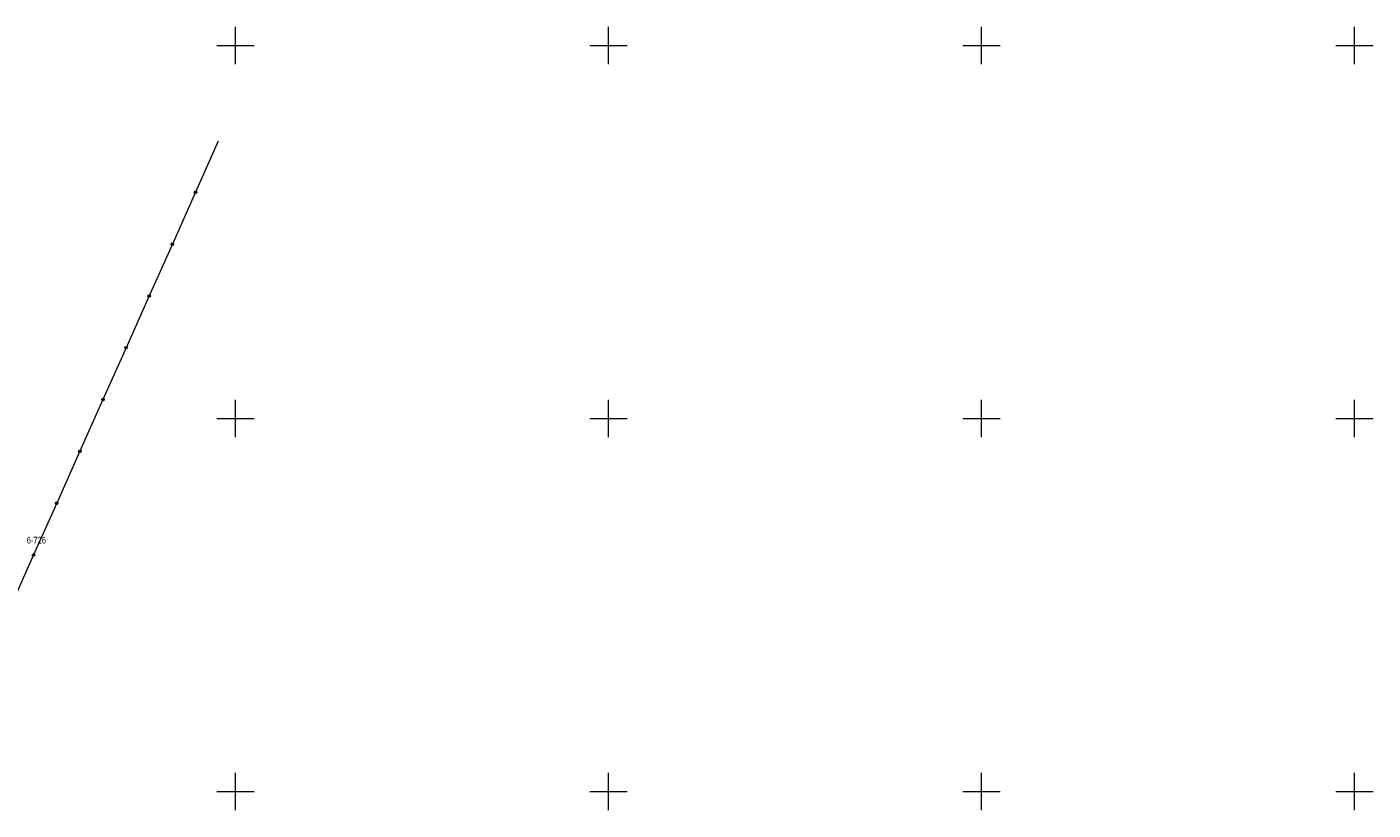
# Model space of a CAD drawing. Header units: metres. Extents: x 7446797 to 7447602, y 5789497 to 5790002.
# Tile 68 of 68: x 7447422 to 7447602, y 5789897 to 5790002. Entities that reach past the tile are written whole.
import ezdxf
from ezdxf.xclip import XClip

# ---------------------------------------------------------------- set-up
doc = ezdxf.new("R2010")
doc.units = ezdxf.units.M
doc.header["$MEASUREMENT"] = 0
doc.header["$XCLIPFRAME"] = 0
doc.layers.add('700-L Mapa 1_500 dwg', color=7, linetype='Continuous')
for name, color, linetype, lineweight in [('ex_02_DXF_MZ_9_KTOK_L_47', 9, 'Continuous', 18), ('ex_02_DXF_MZ_9_Numery_punktow7', 9, 'Continuous', 18), ('ex_02_DXF_MZ_9_Podzial_sekcyjny_krzyze7', 9, 'Continuous', 18)]:
    doc.layers.add(name, color=color, linetype=linetype, lineweight=lineweight)
doc.styles.add('STYL_AUTOMATYCZNY_1', font='Arial.ttf', dxfattribs={"width": 0.7})

# ---------------------------------------------------------------- blocks, each defined once
blk = doc.blocks.new('Rysunek_1_9', base_point=(7447200, 5789750, -0.87))
at = {"layer": 'ex_02_DXF_MZ_9_KTOK_L_47', "color": 9, "linetype": 'Continuous', "lineweight": 18}
for p, q in [((7447447.68, 5789987.18, -0.87), (7447444.63, 5789980.33, -0.87)), ((7447444.63, 5789980.33, -0.87), (7447441.53, 5789973.38, -0.87)), ((7447441.53, 5789973.38, -0.87), (7447438.42, 5789966.43, -0.87)), ((7447438.42, 5789966.43, -0.87), (7447435.32, 5789959.49, -0.87)), ((7447435.32, 5789959.49, -0.87), (7447432.22, 5789952.54, -0.87)), ((7447432.22, 5789952.54, -0.87), (7447429.12, 5789945.6, -0.87)), ((7447429.12, 5789945.6, -0.87), (7447426.02, 5789938.65, -0.87)), ((7447426.02, 5789938.65, -0.87), (7447422.92, 5789931.7, -0.87)), ((7447422.92, 5789931.7, -0.87), (7447419.82, 5789924.76, -0.87))]:
    blk.add_line(p, q, dxfattribs=at)
for centre in [(7447444.63, 5789980.33, -0.87), (7447441.53, 5789973.38, -0.87), (7447438.42, 5789966.43, -0.87), (7447435.32, 5789959.49, -0.87), (7447432.22, 5789952.54, -0.87), (7447429.12, 5789945.6, -0.87), (7447426.02, 5789938.65, -0.87), (7447422.92, 5789931.7, -0.87)]:
    blk.add_circle(centre, 0.17, dxfattribs=at)
at = {"layer": 'ex_02_DXF_MZ_9_Podzial_sekcyjny_krzyze7', "color": 9, "linetype": 'Continuous', "lineweight": 18}
for p, q in [((7447450, 5789997.5, -0.87), (7447450, 5790002.5, -0.87)), ((7447500, 5789997.5, -0.87), (7447500, 5790002.5, -0.87)), ((7447550, 5789997.5, -0.87), (7447550, 5790002.5, -0.87)), ((7447600, 5789997.5, -0.87), (7447600, 5790002.5, -0.87)), ((7447447.5, 5790000, -0.87), (7447452.5, 5790000, -0.87)), ((7447497.5, 5790000, -0.87), (7447502.5, 5790000, -0.87)), ((7447547.5, 5790000, -0.87), (7447552.5, 5790000, -0.87)), ((7447597.5, 5790000, -0.87), (7447602.5, 5790000, -0.87)), ((7447450, 5789947.5, -0.87), (7447450, 5789952.5, -0.87)), ((7447500, 5789947.5, -0.87), (7447500, 5789952.5, -0.87)), ((7447550, 5789947.5, -0.87), (7447550, 5789952.5, -0.87)), ((7447600, 5789947.5, -0.87), (7447600, 5789952.5, -0.87)), ((7447447.5, 5789950, -0.87), (7447452.5, 5789950, -0.87)), ((7447497.5, 5789950, -0.87), (7447502.5, 5789950, -0.87)), ((7447547.5, 5789950, -0.87), (7447552.5, 5789950, -0.87)), ((7447597.5, 5789950, -0.87), (7447602.5, 5789950, -0.87)), ((7447450, 5789897.5, -0.87), (7447450, 5789902.5, -0.87)), ((7447500, 5789897.5, -0.87), (7447500, 5789902.5, -0.87)), ((7447550, 5789897.5, -0.87), (7447550, 5789902.5, -0.87)), ((7447600, 5789897.5, -0.87), (7447600, 5789902.5, -0.87)), ((7447447.5, 5789900, -0.87), (7447452.5, 5789900, -0.87)), ((7447497.5, 5789900, -0.87), (7447502.5, 5789900, -0.87)), ((7447547.5, 5789900, -0.87), (7447552.5, 5789900, -0.87)), ((7447597.5, 5789900, -0.87), (7447602.5, 5789900, -0.87))]:
    blk.add_line(p, q, dxfattribs=at)
at = {"layer": 'ex_02_DXF_MZ_9_Numery_punktow7', "color": 9, "linetype": 'Continuous', "lineweight": 18, "insert": (7447422, 5789934.14, -0.87), "char_height": 0.9, "attachment_point": 1, "style": 'STYL_AUTOMATYCZNY_1'}
blk.add_mtext('\\A1;{\\pql;\\fArial|b0|i0|c238|p0;\\W0.700000;6-726}', dxfattribs=at)

msp = doc.modelspace()

# ---------------------------------------------------------------- block references
at = {"layer": '700-L Mapa 1_500 dwg', "color": 52, "linetype": 'Continuous', "lineweight": 25}
ref = msp.add_blockref('Rysunek_1_9', (7447200, 5789750, -0.867), dxfattribs=at)
XClip(ref).set_block_clipping_path([(7446797.4999703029, 5789497.4999993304), (7447602.4999703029, 5790002.4999993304)])

doc.saveas('drawing.dxf')
